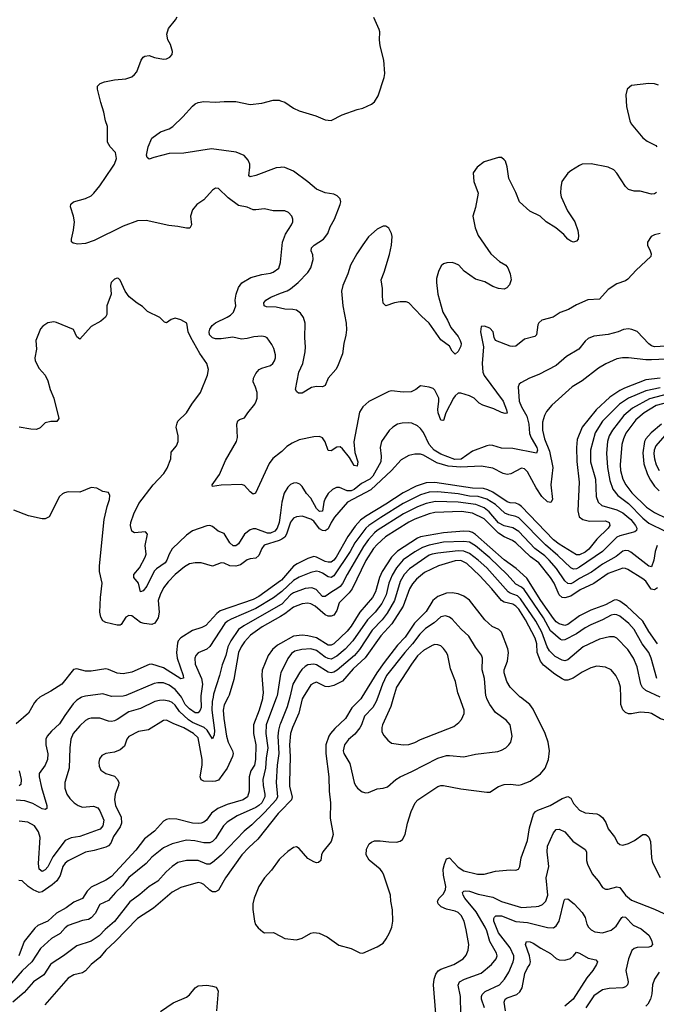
# Model space of a CAD drawing. Header units: inches. Extents: x 1839270 to 1929235, y 762242 to 910350.
# Tile 57 of 256: x 1868194 to 1872603, y 797875 to 804690. Entities that reach past the tile are written whole.
import ezdxf

# ---------------------------------------------------------------- set-up
doc = ezdxf.new("R2010")
doc.units = ezdxf.units.IN
doc.header["$MEASUREMENT"] = 0
for name, color, linetype in [('B8769', 7, 'Continuous'), ('B8779', 7, 'Continuous'), ('B8860', 7, 'Continuous'), ('B8870', 7, 'Continuous')]:
    doc.layers.add(name, color=color, linetype=linetype)

msp = doc.modelspace()

# ---------------------------------------------------------------- linework, layer by layer
at = {"layer": 'B8769', "color": 5}
for points, elevation in [([(1869972.5, 800000), (1869901.7, 799810), (1869899.1, 799750), (1869913.2, 799650), (1869900.7, 799579.3), (1869895.3, 799510), (1869877.4, 799430), (1869880.3, 799390), (1869892.4, 799330), (1869891, 799310), (1869870.5, 799270), (1869850.6, 799250), (1869830, 799238), (1869699.6, 799180.4), (1869630, 799136.3), (1869606, 799110), (1869550, 799023.1), (1869530, 799002.9), (1869510, 798992.7), (1869470, 798992.5), (1869406.6, 799006.7), (1869350, 799011.7), (1869250, 798984.7), (1869190, 798959), (1869110, 798894.4), (1869069.2, 798850), (1868950, 798753.8), (1868905.7, 798694.3), (1868858.6, 798650), (1868810, 798593.5), (1868750, 798566), (1868717.1, 798502.9), (1868690, 798472.9), (1868670, 798463.2), (1868630, 798454.5), (1868530, 798420.5), (1868510, 798405.5), (1868474.8, 798365.2), (1868415.2, 798330), (1868338.4, 798261.6), (1868279.1, 798170), (1868210, 798105.9), (1868138.3, 798021.7)], 840), ([(1868622.8, 800000), (1868620.6, 799999.4), (1868590, 799979.3), (1868565.2, 799954.8), (1868505.6, 799874.4), (1868470, 799816.9), (1868413.4, 799766.6), (1868384.2, 799730), (1868374.9, 799710), (1868374, 799670), (1868388.3, 799608.3), (1868386.5, 799570), (1868370.2, 799530), (1868330, 799472), (1868329.3, 799450.7), (1868344, 799376), (1868381.2, 799250), (1868383, 799230), (1868370, 799223.1), (1868350, 799227.6), (1868285.9, 799265.9), (1868230, 799282.3), (1868170, 799287.5)], 740), ([(1868334.5, 800000), (1868310, 799980.5), (1868296.4, 799963.6), (1868256, 799890), (1868170, 799816.1)], 720), ([(1869876.1, 800000), (1869875, 799990), (1869852.3, 799910), (1869812.2, 799810), (1869812.9, 799750), (1869828.8, 799670), (1869827.5, 799570), (1869819.1, 799530), (1869795.3, 799490), (1869782.1, 799450), (1869783.9, 799350), (1869772.7, 799310), (1869742.6, 799290), (1869630, 799258), (1869565.8, 799230), (1869522.9, 799197.1), (1869487.7, 799150), (1869470, 799136.5), (1869450.7, 799129.3), (1869430, 799125.9), (1869390, 799129.2), (1869283.2, 799156.8), (1869230, 799157.7), (1869210, 799154.5), (1869190, 799143.5), (1869126.8, 799073.2), (1869059.2, 799020.8), (1868997.8, 798942.2), (1868830, 798759.9), (1868790, 798733.4), (1868690, 798685.2), (1868661.9, 798658.1), (1868630, 798606.4), (1868570, 798581.7), (1868516.1, 798543.9), (1868450, 798506.4), (1868388.7, 798451.3), (1868320.5, 798419.5), (1868298.4, 798401.6), (1868225.5, 798310), (1868186.9, 798210)], 820), ([(1869637.1, 800000), (1869611, 799949), (1869603.6, 799910), (1869607.1, 799852.9), (1869626.1, 799730), (1869638.5, 799690), (1869667, 799630), (1869671.5, 799610), (1869668.7, 799591.3), (1869631.8, 799510), (1869570, 799426.3), (1869550, 799418.5), (1869530, 799417.3), (1869470, 799420.3), (1869449.9, 799429.9), (1869444.7, 799450), (1869458.5, 799530), (1869458.5, 799570), (1869430, 799718.7), (1869397.3, 799750), (1869330.2, 799789.8), (1869257.7, 799817.7), (1869210, 799842.2), (1869190, 799840.3), (1869086, 799774), (1869016.1, 799763.9), (1868950, 799729.7), (1868934.9, 799710), (1868918.8, 799661.2), (1868890, 799635.4), (1868850, 799621), (1868790, 799611), (1868762.9, 799597.1), (1868745.9, 799574.1), (1868741.7, 799550), (1868744.2, 799524.2), (1868755.6, 799495.6), (1868790, 799472), (1868850, 799453.1), (1868871.7, 799431.7), (1868879.6, 799410), (1868878.6, 799390), (1868856.3, 799330), (1868851.4, 799290), (1868858, 799250), (1868895.9, 799170), (1868899.6, 799130), (1868890, 799104.1), (1868842.8, 799037.2), (1868824.5, 798990), (1868810, 798972.9), (1868790, 798963.7), (1868710, 798939.2), (1868650, 798929.1), (1868530, 798869.1), (1868510, 798852.9), (1868493.8, 798830), (1868473.6, 798766.4), (1868451.4, 798730), (1868418.9, 798701.1), (1868350, 798653.5), (1868330, 798648.8), (1868287.1, 798667.1), (1868252.8, 798690), (1868210, 798728.7), (1868188.3, 798731.7)], 780), ([(1869532.8, 800000), (1869526.9, 799970), (1869524, 799910), (1869542.7, 799770), (1869539.7, 799740.4), (1869530, 799712.3), (1869492.1, 799772.1), (1869472.1, 799792.1), (1869390, 799824.5), (1869363.1, 799843.1), (1869300.9, 799900.9), (1869270, 799944.9), (1869250, 799964.6), (1869230, 799973.6), (1869190, 799979.6), (1869161.9, 799978.1), (1869130.1, 799969.9), (1869030, 799922.9), (1868950, 799899.2), (1868870, 799846), (1868850, 799837.6), (1868830, 799833.3), (1868810, 799835.6), (1868750, 799855.7), (1868690, 799856.5), (1868670, 799851.4), (1868650, 799839.3), (1868610, 799802.8), (1868564.1, 799750), (1868548.9, 799710), (1868540.5, 799650), (1868536.6, 799510), (1868506.7, 799410), (1868507.5, 799370), (1868521.6, 799330), (1868540.4, 799300.4), (1868570.2, 799270), (1868598.9, 799250), (1868630, 799239.5), (1868705.9, 799245.9), (1868736, 799236), (1868750, 799214.9), (1868776.3, 799150), (1868770, 799109.7), (1868751.6, 799088.4), (1868737.7, 799082.3), (1868610, 799036.6), (1868550, 799027.2), (1868510, 799008.2), (1868423.7, 798896.3), (1868390, 798827.2), (1868370, 798805.6), (1868350, 798794), (1868330, 798809.4), (1868324, 798850), (1868335.5, 799030), (1868325, 799070), (1868296.1, 799110), (1868250, 799135.8), (1868190, 799141.8)], 760), ([(1869448.2, 800000), (1869449.6, 799930.4), (1869443.5, 799910), (1869430, 799892.9), (1869410, 799892.1), (1869370, 799919.6), (1869340.8, 799950), (1869313.4, 800000)], 740), ([(1870000, 799818.7), (1869996.4, 799810), (1869987.1, 799772.9), (1869981.8, 799730), (1869987.8, 799612.2), (1869977, 799530), (1869970.1, 799410), (1869980.1, 799310), (1869969.1, 799290), (1869890, 799203.4), (1869801.8, 799118.2), (1869747.4, 799072.6), (1869590, 798906.3), (1869530, 798856), (1869510, 798845.2), (1869490, 798845.4), (1869430, 798870.5), (1869350, 798870.6), (1869290, 798855.7), (1869250, 798828.9), (1869207.9, 798792.1), (1869150, 798726.3), (1869090.2, 798690), (1869025.5, 798634.5), (1868956, 798584.1), (1868850, 798448.4), (1868786.2, 798393.8), (1868743.8, 798350), (1868690, 798312.3), (1868590, 798280.9), (1868496.5, 798210), (1868419.2, 798160.8), (1868407.7, 798150), (1868361.4, 798078.6), (1868289.2, 798030), (1868224.3, 797955.7), (1868146.7, 797890)], 860), ([(1868189.6, 799490), (1868204.4, 799430), (1868202.9, 799397.1), (1868190, 799387.4)], 720), ([(1870000, 799212.3), (1869984, 799196), (1869842.7, 799017.3), (1869779.8, 798960.2), (1869732.7, 798910), (1869619.7, 798750), (1869570, 798665.3), (1869550, 798652.8), (1869530, 798653.6), (1869510, 798664.8), (1869470, 798703.7), (1869450, 798714.3), (1869430, 798717.3), (1869310, 798683.7), (1869250, 798652.3), (1869119.8, 798540.2), (1869010, 798469.8), (1868855.9, 798310), (1868789.4, 798250), (1868750, 798198), (1868688.7, 798151.3), (1868650, 798106), (1868630, 798092), (1868570, 798078.8), (1868530, 798056.4), (1868368.5, 797871.5)], 880), ([(1870000, 798887), (1869990, 798878), (1869937, 798803), (1869890, 798751), (1869851.1, 798690), (1869818, 798610), (1869809.4, 798570), (1869808.8, 798531.2), (1869819.7, 798450), (1869827.6, 798427.6), (1869844.4, 798404.4), (1869876.8, 798376.8), (1869890, 798370.2), (1869952.3, 798372.3), (1870000, 798346.4)], 920), ([(1869170, 797824.4), (1869255.7, 797884.3), (1869350, 797924.6), (1869370, 797941.4), (1869410, 797988.1), (1869430, 798001.8), (1869490, 798006.4), (1869530, 798001.6), (1869554, 797994), (1869569.4, 797969.4), (1869557.3, 797830)], 880)]:
    msp.add_lwpolyline(points, dxfattribs=dict(at, elevation=elevation))
at = {"layer": 'B8779', "color": 5}
for points, elevation in [([(1870000, 798346.4), (1870030, 798330.2), (1870110, 798321.1), (1870150, 798333.4), (1870210, 798366.7), (1870230, 798371.4), (1870267.9, 798367.9), (1870322.8, 798342.8), (1870403.4, 798283.4), (1870490, 798260.5), (1870550, 798230.7), (1870570, 798228), (1870670, 798272.7), (1870710, 798299.3), (1870732.5, 798327.5), (1870755.8, 798370), (1870771.2, 798410), (1870778, 798450), (1870776.3, 798530), (1870763.7, 798590), (1870761.6, 798630), (1870715.4, 798770), (1870706.9, 798790), (1870690.6, 798810.6), (1870613.3, 798873.3), (1870592.8, 798910), (1870596.4, 798950), (1870615.3, 798984.7), (1870630, 798997.4), (1870650, 799006), (1870690, 799007.4), (1870750, 798998.7), (1870802.5, 798997.5), (1870830, 799004), (1870845.1, 799014.9), (1870863.6, 799050), (1870879.1, 799130), (1870904.4, 799210), (1870933.5, 799270), (1870952, 799290), (1871090, 799382.8), (1871110, 799390.2), (1871130, 799390.2), (1871250, 799366.7), (1871430, 799342.6), (1871450, 799344.2), (1871510, 799381.8), (1871550, 799395.6), (1871590, 799398.4), (1871650, 799391.7), (1871670, 799395.5), (1871730, 799418.9), (1871799.8, 799470), (1871832.9, 799510), (1871857, 799570), (1871863.8, 799630), (1871852.7, 799690), (1871832.5, 799750), (1871750, 799917.6), (1871726.6, 799950), (1871661.5, 800000)], 920), ([(1870562.5, 800000), (1870556.4, 799990), (1870493.5, 799926.5), (1870450, 799852.4), (1870375.3, 799784.7), (1870345.5, 799750), (1870334.4, 799730), (1870315, 799670), (1870313.2, 799610), (1870334.4, 799450), (1870336.5, 799350), (1870346.2, 799270), (1870344.4, 799164.4), (1870365.7, 799050), (1870350, 799002.7), (1870293.4, 798930), (1870284.9, 798910), (1870278.8, 798870), (1870263.5, 798856.5), (1870250, 798855.1), (1870230, 798860.7), (1870190, 798885.4), (1870130, 798954.3), (1870110, 798964.4), (1870090, 798961), (1870050, 798932), (1870000, 798887)], 920), ([(1870157.6, 800000), (1870150.9, 799989.1), (1870127.9, 799890), (1870082.5, 799790), (1870069.3, 799750), (1870062.6, 799670), (1870066.2, 799590), (1870061.5, 799410), (1870063.3, 799383.3), (1870081.7, 799310), (1870075.8, 799290), (1870000, 799212.3)], 880), ([(1870063.9, 800000), (1870047, 799933), (1870000, 799818.7)], 860), ([(1870674, 800000), (1870663.3, 799970), (1870638.5, 799930), (1870582.4, 799870), (1870562.1, 799810), (1870550, 799788.7), (1870514.9, 799745.1), (1870470, 799708.6), (1870442.7, 799670), (1870433, 799630), (1870437.6, 799610), (1870481.4, 799541.4), (1870511.2, 799411.2), (1870520.3, 799390), (1870533.7, 799370), (1870565.5, 799345.5), (1870590, 799338), (1870610, 799341.1), (1870670, 799366.7), (1870710, 799370.4), (1870740.8, 799379.2), (1870799.7, 799430), (1870829.6, 799450), (1870910, 799486.2), (1871090, 799579.7), (1871150, 799596.2), (1871170, 799597.6), (1871270, 799588), (1871350, 799606), (1871505.8, 799625.8), (1871530, 799633.1), (1871559.6, 799650), (1871581.3, 799670), (1871594.3, 799690), (1871605.6, 799730), (1871589.6, 799810), (1871562, 799842), (1871490, 799895.4), (1871449, 799950), (1871428.9, 799990), (1871426, 800000)], 940), ([(1870783.2, 800000), (1870764.5, 799935.5), (1870706.5, 799810), (1870701.2, 799790), (1870702, 799762), (1870715, 799735), (1870743.4, 799703.4), (1870770, 799683.1), (1870850.2, 799670.2), (1870890, 799673.2), (1870930, 799686.2), (1870970, 799707.2), (1871201.1, 799798.9), (1871234.6, 799825.4), (1871253.2, 799846.8), (1871271.6, 799888.4), (1871272.3, 799910), (1871239.7, 800000)], 960), ([(1872933.2, 800000), (1872911.1, 799970), (1872904.1, 799950), (1872902.4, 799850), (1872891.7, 799828.3), (1872870, 799814.2), (1872830, 799802.9), (1872790, 799802.4), (1872631.9, 799851.9), (1872570, 799886.8), (1872550, 799892.2), (1872490, 799897.4), (1872430, 799885.1), (1872410, 799886.3), (1872390, 799894.7), (1872370, 799913.6), (1872357.7, 799950), (1872356.7, 800000)], 880), ([(1871077, 797810), (1871060.3, 798010), (1871064.4, 798050), (1871075.5, 798084.5), (1871092.5, 798107.5), (1871110, 798118.8), (1871201.6, 798150), (1871264.2, 798190), (1871285.5, 798214.5), (1871299.8, 798250), (1871303.8, 798290), (1871286.5, 798390), (1871271.6, 798450), (1871250.7, 798490), (1871230, 798509.8), (1871210, 798519.4), (1871150, 798534), (1871112.4, 798550), (1871092.9, 798570), (1871087, 798590), (1871099.7, 798610), (1871130, 798640.7), (1871142.4, 798670), (1871144.5, 798690), (1871129.4, 798770), (1871127.7, 798810), (1871135, 798845), (1871150, 798881.3), (1871170, 798888.8), (1871230, 798825.2), (1871270, 798797.8), (1871364.1, 798775.9), (1871410, 798776.9), (1871490, 798796.9), (1871590, 798806), (1871630, 798803.1), (1871649, 798810), (1871658.7, 798830), (1871666.2, 798890), (1871710.6, 799009.4), (1871723.8, 799096.2), (1871752, 799190), (1871767.2, 799210), (1871781.7, 799218.3), (1871868.7, 799251.3), (1871950, 799300.2), (1871990, 799314.4), (1872010, 799302.6), (1872030, 799266), (1872070, 799219.6), (1872110, 799200.9), (1872190, 799192.8), (1872210, 799184), (1872230, 799167.6), (1872253, 799133), (1872270.2, 799090), (1872313.6, 799033.6), (1872334.4, 798994.4), (1872350, 798981.7), (1872370, 798976.9), (1872410, 798987.8), (1872451.4, 799008.6), (1872510, 799050.4), (1872530, 799050.4), (1872541.5, 799041.5), (1872550, 799033), (1872562, 799002), (1872568.4, 798890), (1872576.1, 798856.1), (1872630, 798752.2)], 880), ([(1871249.8, 797810), (1871246.6, 797930), (1871231.4, 798008.6), (1871240.7, 798030), (1871274, 798050), (1871389.5, 798090.5), (1871461.5, 798150), (1871494, 798190), (1871499.8, 798210), (1871495.3, 798230), (1871449.9, 798309.9), (1871430, 798383.5), (1871418.2, 798410), (1871354.2, 798514.2), (1871277.5, 798610), (1871264.5, 798630), (1871261.3, 798650), (1871270, 798658.7), (1871279.7, 798660.3), (1871310, 798657.9), (1871370, 798636.6), (1871470, 798615.8), (1871530, 798587.5), (1871670, 798545.3), (1871770, 798552), (1871790, 798555), (1871814.2, 798565.8), (1871837.1, 798590), (1871851.9, 798630), (1871840.3, 798750), (1871857.8, 798830), (1871845.8, 798930), (1871848.2, 798970), (1871890, 799062.4), (1871910, 799084.2), (1871930, 799086.3), (1871970, 799068.9), (1872024.7, 799004.7), (1872110, 798946), (1872119.6, 798930), (1872119.3, 798870), (1872125.1, 798845.1), (1872158.8, 798778.8), (1872200.3, 798730), (1872230, 798683.7), (1872251.6, 798671.6), (1872270, 798672.4), (1872329, 798689), (1872350, 798684.6), (1872389.3, 798630), (1872430, 798595.7), (1872590, 798534.3), (1872685.7, 798490)], 860), ([(1871412.1, 797850), (1871392.4, 797910), (1871391.6, 797930), (1871396.5, 797943.5), (1871416.9, 797963.1), (1871515.7, 798010), (1871551.2, 798050), (1871581.9, 798098.1), (1871611.2, 798170), (1871616.6, 798190), (1871615.4, 798210), (1871590, 798266.8), (1871509.8, 798370.2), (1871476.9, 798450), (1871476.8, 798470), (1871481.4, 798478.6), (1871492.2, 798487.8), (1871530, 798486.9), (1871630, 798448.8), (1871710, 798441.7), (1871850, 798407.5), (1871890, 798404.7), (1871910, 798417.8), (1871930, 798450.3), (1871965.4, 798594.6), (1871970, 798603.1), (1871990, 798604.4), (1872034.9, 798570), (1872090.1, 798510.1), (1872110, 798475.5), (1872121.8, 798430), (1872132.6, 798410), (1872150.8, 798390.8), (1872176.7, 798376.7), (1872230, 798370.9), (1872290, 798387.1), (1872324.8, 798415.2), (1872364, 798476), (1872370, 798481.1), (1872390, 798479), (1872443.1, 798423.1), (1872497.6, 798397.6), (1872550, 798352.9), (1872570, 798319.1), (1872575.6, 798290), (1872564.4, 798275.6), (1872550.8, 798270), (1872470, 798268.3), (1872450, 798262.3), (1872433.1, 798246.9), (1872409.1, 798190), (1872391.3, 798110), (1872407.7, 798030), (1872404.2, 798010), (1872390, 797996.9), (1872370.1, 797989.9), (1872276.5, 797983.5), (1872230, 797974.1), (1872170, 797933.6), (1872114, 797850)], 840), ([(1871559.3, 797830), (1871548.6, 797890), (1871555.1, 797910), (1871570, 797919.1), (1871637.8, 797942.2), (1871658.3, 797961.7), (1871672.7, 797990), (1871692, 798088), (1871710, 798128.2), (1871726, 798150), (1871730.9, 798170), (1871725.2, 798210), (1871696.8, 798290), (1871703.7, 798310), (1871730, 798308), (1871750, 798298), (1871802.7, 798262.7), (1871870, 798226.5), (1871910, 798193.2), (1871930, 798182.2), (1871970, 798180.8), (1872007.7, 798192.3), (1872029.6, 798210), (1872050, 798235.5), (1872070, 798228.9), (1872130, 798195), (1872184, 798184), (1872196.5, 798170), (1872188.9, 798150), (1872163.6, 798110), (1872120.7, 798059.3), (1872027.2, 797910), (1871970, 797862.4)], 820), ([(1872622.7, 798097.3), (1872590.1, 798049.9), (1872576.8, 798010), (1872572.6, 797947.4), (1872561.4, 797910), (1872544.2, 797875.8), (1872530, 797862.3)], 860)]:
    msp.add_lwpolyline(points, dxfattribs=dict(at, elevation=elevation))
at = {"layer": 'B8860', "color": 5}
for points, elevation in [([(1870000, 803367), (1869950, 803367.6), (1869890, 803382), (1869830, 803373.3), (1869810, 803374.7), (1869770, 803393.1), (1869710, 803405), (1869636.6, 803456.6), (1869570, 803522.7), (1869550, 803525.2), (1869530, 803509.3), (1869470, 803443.7), (1869420.7, 803410), (1869390, 803374), (1869377.6, 803330), (1869384.9, 803270), (1869372.5, 803247.5), (1869350, 803247), (1869290, 803259.6), (1869226.2, 803266.2), (1869070, 803300.5), (1869010, 803298.3), (1868910, 803260.9), (1868710, 803161.7), (1868650, 803140.5), (1868595.5, 803135.5), (1868563.7, 803143.7), (1868553.6, 803153.6), (1868552.7, 803170), (1868567.1, 803232.9), (1868572.8, 803290), (1868565.7, 803330), (1868545.1, 803394.9), (1868547.3, 803412.7), (1868566, 803430), (1868650, 803453.2), (1868687.9, 803472.1), (1868708.5, 803490), (1868750, 803539.5), (1868837.2, 803670), (1868849.7, 803690), (1868864, 803730), (1868858, 803770), (1868819.6, 803810), (1868802.9, 803842.9), (1868803.1, 803950), (1868788.4, 803990), (1868777.2, 804050), (1868756.3, 804116.3), (1868733, 804210), (1868732, 804230), (1868751.1, 804248.9), (1868780.6, 804259.4), (1868850, 804274.6), (1868930, 804280.3), (1868970, 804294.9), (1868989.7, 804310.3), (1869005.1, 804330), (1869035.1, 804410), (1869048.1, 804431.9), (1869061.2, 804438.8), (1869090, 804442), (1869128.4, 804428.4), (1869190, 804418), (1869210, 804419.1), (1869233.2, 804430), (1869249.2, 804450), (1869252.3, 804470), (1869238, 804518), (1869219.3, 804550), (1869212.3, 804590), (1869223.7, 804630), (1869272.7, 804690), (1869283.7, 804710)], 640), ([(1870000, 803667.8), (1869970, 803664.4), (1869830, 803610.8), (1869790, 803603), (1869781.6, 803610), (1869787.8, 803670), (1869786.8, 803690), (1869777.3, 803717.3), (1869749.2, 803749.2), (1869692.9, 803772.9), (1869522.6, 803797.4), (1869330, 803765.4), (1869230, 803763.9), (1869122.9, 803737.1), (1869090, 803724), (1869076.5, 803736.5), (1869072.3, 803752.3), (1869084, 803810), (1869110, 803870.7), (1869170, 803913), (1869230, 803935.5), (1869254, 803950), (1869323.1, 804016.9), (1869390, 804090.6), (1869410, 804107.7), (1869430, 804117.1), (1869470, 804123.8), (1869550, 804120.3), (1869610, 804124.9), (1869690, 804123.6), (1869790, 804103.1), (1869870, 804111.6), (1869950, 804132.2), (1869990, 804133.1), (1870000, 804129.6)], 620), ([(1870000, 801694.7), (1869946.6, 801653.4), (1869920.7, 801619.2), (1869827.7, 801412.3), (1869810, 801406.6), (1869790, 801422), (1869750, 801465.6), (1869730, 801473.3), (1869590, 801468.4), (1869530, 801458), (1869526.6, 801470), (1869577.4, 801542.6), (1869620.2, 801639.8), (1869694.8, 801770), (1869701.3, 801798.7), (1869698.4, 801890), (1869705.4, 801914.6), (1869716, 801924), (1869750, 801934), (1869773, 801970), (1869821.7, 802030), (1869832.1, 802050), (1869838.7, 802070), (1869838, 802110), (1869827.2, 802147.2), (1869810, 802184), (1869812.1, 802210), (1869830, 802242.4), (1869851.7, 802268.3), (1869870, 802278.9), (1869930, 802296.4), (1869947, 802310), (1869959.7, 802330), (1869966, 802350), (1869966, 802370), (1869954.5, 802414.5), (1869941.2, 802441.2), (1869907, 802487), (1869895.1, 802495.1), (1869870, 802499.7), (1869815.5, 802495.5), (1869770, 802482.9), (1869730, 802478.2), (1869670, 802492.8), (1869590, 802481.5), (1869550, 802481.8), (1869529.2, 802489.2), (1869508.5, 802510), (1869505.6, 802530), (1869510.9, 802549.1), (1869527.3, 802572.7), (1869550, 802591.9), (1869630, 802630.1), (1869654.3, 802645.7), (1869674, 802666), (1869689.8, 802710), (1869687.1, 802750), (1869693, 802790), (1869710, 802837.6), (1869731.9, 802868.1), (1869795, 802905), (1869870, 802927.2), (1869930, 802935.5), (1869950, 802942.8), (1869987.8, 802970), (1869999.7, 803010), (1870000, 803012.9)], 640), ([(1870000, 801277.8), (1869990.5, 801210), (1869976, 801170), (1869960.4, 801150), (1869930, 801136.1), (1869910, 801135.1), (1869830, 801165), (1869810, 801165.8), (1869790, 801159.8), (1869751.3, 801130), (1869710, 801063.1), (1869690, 801047.7), (1869672.3, 801047.7), (1869650, 801068.5), (1869610, 801134.3), (1869569.4, 801150), (1869530, 801181.6), (1869510, 801189.6), (1869490, 801186.6), (1869390, 801152.4), (1869350, 801123.1), (1869250, 801027), (1869228.4, 800991.6), (1869213.6, 800950), (1869201.4, 800930), (1869141.2, 800890), (1869126, 800873.9), (1869074, 800770), (1869050, 800736.9), (1869030, 800729), (1869015.9, 800790), (1868984.2, 800830), (1868984.2, 800850), (1869024.2, 800895.8), (1869062.7, 800970), (1869069.3, 800990), (1869062.8, 801050), (1869078.4, 801130), (1869064.5, 801144.5), (1868990, 801138.4), (1868970, 801149.2), (1868961.3, 801190), (1868963.5, 801210), (1868983.5, 801270), (1869018.6, 801341.4), (1869117.7, 801470), (1869193.1, 801550), (1869214.6, 801585.4), (1869240.3, 801650), (1869243.7, 801696.3), (1869278.9, 801741.1), (1869291.5, 801770), (1869291.5, 801810), (1869277.7, 801870), (1869283.6, 801896.4), (1869289.8, 801910.2), (1869350, 801968.2), (1869386, 802030), (1869446.9, 802110), (1869493.7, 802230), (1869501, 802270), (1869490.6, 802310.6), (1869440.5, 802380.5), (1869378.4, 802490), (1869361.1, 802530), (1869351.8, 802590), (1869310, 802613.3), (1869270, 802623.6), (1869243.9, 802616.1), (1869210, 802592.7), (1869196, 802596), (1869164, 802630), (1869079, 802670), (1869044.1, 802704.1), (1869007.2, 802727.2), (1868951.8, 802771.8), (1868924, 802810), (1868890, 802888), (1868878, 802898), (1868870, 802902), (1868850, 802895.3), (1868826.8, 802870), (1868822.8, 802850), (1868826.8, 802790), (1868798, 802710), (1868797.3, 802650), (1868788.1, 802631.9), (1868756.7, 802603.3), (1868690, 802566), (1868610, 802479.3), (1868590, 802494), (1868565.6, 802545.6), (1868450, 802595.1), (1868430, 802598.4), (1868390, 802591.3), (1868353.4, 802570), (1868337.1, 802550), (1868304.9, 802470), (1868310.6, 802410), (1868299.1, 802350), (1868302, 802330), (1868330, 802276), (1868370.3, 802230.3), (1868388.2, 802190), (1868406, 802130), (1868430.4, 802070), (1868464, 801930), (1868450.4, 801909.6), (1868410, 801909.4), (1868370, 801899.3), (1868335.3, 801864.7), (1868310, 801854.7), (1868270, 801856.3), (1868190, 801869.7)], 660), ([(1870000, 802694.1), (1869970, 802700.9), (1869903.8, 802703.8), (1869886.6, 802710), (1869885.1, 802730), (1869899.3, 802750), (1869933.2, 802770), (1870000, 802796.3)], 620), ([(1870000, 801089.3), (1869990, 801085), (1869887.4, 801052.6), (1869870.2, 801030), (1869850, 800982), (1869830, 800963.8), (1869790, 800958.6), (1869770, 800951.3), (1869722.1, 800917.9), (1869690, 800907.7), (1869650.4, 800910.4), (1869610, 800928.1), (1869590, 800931.7), (1869530, 800908.7), (1869450, 800929.8), (1869410, 800931.9), (1869370, 800922.8), (1869335.8, 800904.2), (1869270, 800849.9), (1869221.3, 800798.7), (1869190, 800756.8), (1869166.8, 800710), (1869153.4, 800670), (1869159.9, 800590), (1869153.1, 800550), (1869130, 800512.9), (1869110, 800505), (1869055.3, 800510), (1869030, 800517.6), (1868970, 800563.5), (1868950, 800565.1), (1868930, 800554.3), (1868895.8, 800504.2), (1868890, 800499.7), (1868870, 800498.8), (1868790, 800517.6), (1868769.9, 800529.9), (1868754.8, 800554.8), (1868749.8, 800590), (1868753.6, 800690), (1868765.4, 800790), (1868746.9, 800870), (1868746, 800910), (1868779.2, 801230), (1868799.1, 801320.9), (1868816.3, 801370), (1868817.6, 801397.6), (1868810, 801417.2), (1868770, 801425.2), (1868727.3, 801447.3), (1868690, 801451.2), (1868610, 801419), (1868530, 801422.7), (1868504.1, 801415.9), (1868490, 801409.3), (1868470, 801389), (1868397.3, 801250), (1868370, 801235.6), (1868350, 801235.4), (1868255.6, 801255.6), (1868154.2, 801294.2)], 680), ([(1870000, 800805.7), (1869850, 800697.4), (1869810, 800676.5), (1869582.6, 800597.4), (1869559.6, 800580.4), (1869482.7, 800497.3), (1869456.2, 800483.8), (1869390, 800461.8), (1869310, 800411.8), (1869291.1, 800390), (1869285.7, 800374.3), (1869279.2, 800310), (1869284.8, 800270), (1869326, 800150), (1869327.9, 800132.1), (1869310, 800129), (1869190, 800204.3), (1869110, 800229.8), (1869090, 800227), (1868970, 800174.9), (1868910, 800163.4), (1868870, 800166), (1868810, 800193.5), (1868790, 800198), (1868690, 800180.7), (1868650, 800181.8), (1868590, 800196.8), (1868567.1, 800192.9), (1868485.7, 800090), (1868410, 800041.6), (1868348.7, 800011.3), (1868334.5, 800000)], 720), ([(1870000, 800725.5), (1869951.7, 800688.3), (1869830, 800614.2), (1869659.6, 800540.4), (1869633.3, 800526.7), (1869613.6, 800510), (1869510, 800352), (1869490, 800334.2), (1869430, 800307.8), (1869413.7, 800290), (1869405.8, 800270), (1869409.3, 800230), (1869451.9, 800130), (1869460.6, 800090), (1869448, 800010), (1869448.2, 800000)], 740), ([(1870000, 800639.9), (1869745.5, 800494.5), (1869710, 800468.5), (1869656.1, 800390), (1869635.9, 800350), (1869621.1, 800290), (1869596.1, 800223.9), (1869578.5, 800150), (1869537.3, 800022.7), (1869532.8, 800000)], 760), ([(1870000, 800559.9), (1869872.4, 800487.6), (1869791.5, 800430), (1869750, 800384.9), (1869727.4, 800350), (1869709.3, 800310), (1869676.2, 800123.8), (1869644.9, 800015.1), (1869637.1, 800000)], 780), ([(1870000, 800372.6), (1869979.1, 800360.9), (1869945.1, 800330), (1869914.3, 800290), (1869873, 800187), (1869871.3, 800150), (1869879.6, 800030), (1869876.1, 800000)], 820), ([(1869313.4, 800000), (1869307.9, 800010), (1869270, 800053.9), (1869230, 800084.2), (1869190, 800099.3), (1869150, 800100.8), (1869124.6, 800095.4), (1868930, 800011.9), (1868910, 800007.9), (1868830, 800006.3), (1868770, 800024.7), (1868650, 800008), (1868622.8, 800000)], 740), ([(1870000, 800159.4), (1869976.3, 800010), (1869972.5, 800000)], 840)]:
    msp.add_lwpolyline(points, dxfattribs=dict(at, elevation=elevation))
at = {"layer": 'B8870', "color": 5}
for points, elevation in [([(1870000, 804129.6), (1870030, 804118.9), (1870090, 804078.9), (1870130, 804059.6), (1870243.8, 804023.8), (1870310, 803996.5), (1870350, 803992.7), (1870427.5, 804032.5), (1870530, 804068.5), (1870570, 804077.1), (1870630, 804106.4), (1870650, 804121.6), (1870675.9, 804164.1), (1870718.7, 804290), (1870721.6, 804318.4), (1870716.4, 804410), (1870689.7, 804510), (1870685.1, 804550), (1870687.3, 804607.3), (1870683.3, 804623.3), (1870645.6, 804705.6)], 620), ([(1872617.7, 804237.7), (1872590, 804247.3), (1872550, 804249.6), (1872430, 804235.1), (1872400.7, 804210), (1872390.7, 804170), (1872397.1, 804090), (1872419.3, 803990), (1872428.4, 803970), (1872510, 803873.4), (1872538.8, 803850), (1872599, 803819), (1872607.3, 803810)], 620), ([(1872605.1, 803494.9), (1872590, 803485.1), (1872570, 803482.2), (1872490, 803502.6), (1872450, 803503.5), (1872410, 803514.7), (1872390, 803535.6), (1872330, 803628.2), (1872307.6, 803650), (1872270, 803669.7), (1872152.1, 803692.1), (1872090.3, 803689.7), (1872070, 803682), (1872010, 803645.1), (1871990, 803627.8), (1871949.2, 803570), (1871941.6, 803530), (1871939.7, 803490), (1871945, 803465), (1871988.2, 803368.2), (1872038.6, 803290), (1872060.3, 803230), (1872064.4, 803195.6), (1872060.7, 803170), (1872050, 803157.2), (1872030, 803149.3), (1872010, 803156.2), (1871990, 803171.6), (1871962.3, 803202.3), (1871906.3, 803250), (1871839.7, 803290), (1871798, 803330), (1871726, 803366), (1871655.6, 803430), (1871630, 803493.2), (1871580.7, 803590), (1871569.3, 803670.7), (1871558, 803710), (1871550, 803721.2), (1871530, 803736), (1871510, 803736), (1871410, 803706), (1871361, 803670), (1871334.8, 803630), (1871339.1, 803570), (1871368.2, 803490), (1871350.3, 803390), (1871331.8, 803330), (1871347.2, 803250), (1871370, 803196), (1871456, 803070), (1871516.4, 803016.4), (1871560.7, 802990), (1871573.8, 802973.8), (1871590.5, 802930.5), (1871598, 802890), (1871585.1, 802854.9), (1871566.6, 802833.4), (1871550, 802825.1), (1871510.4, 802829.6), (1871470, 802843.1), (1871415.2, 802875.2), (1871350, 802893.3), (1871271.1, 802950), (1871235.1, 802990), (1871210, 803002.2), (1871190, 803009.7), (1871151.7, 803008.3), (1871130, 803000.5), (1871113.8, 802986.2), (1871093.5, 802946.5), (1871081.2, 802898.8), (1871079.7, 802870), (1871088.6, 802790), (1871125.1, 802665.1), (1871157.7, 802610), (1871180.2, 802560.2), (1871230, 802496.5), (1871243.6, 802470), (1871250.2, 802450), (1871248.5, 802431.5), (1871230, 802393.2), (1871210, 802374), (1871190, 802395.3), (1871169.7, 802429.6), (1871110, 802474.7), (1871030, 802588.7), (1870977.4, 802637.4), (1870890, 802729.8), (1870870, 802737.8), (1870830, 802737.2), (1870789.2, 802730.8), (1870730, 802709.5), (1870710, 802729), (1870705.6, 802774.4), (1870707.4, 802830), (1870696.5, 802890), (1870717.4, 802942.5), (1870755.3, 803064.7), (1870769, 803130), (1870772.7, 803190), (1870769.7, 803210), (1870750, 803247), (1870730, 803260.5), (1870710, 803260.5), (1870670, 803239.8), (1870630, 803205.6), (1870610, 803186.2), (1870570, 803130.9), (1870529.2, 803070), (1870485.6, 802990), (1870465.6, 802930), (1870431.1, 802850), (1870422, 802810), (1870431.1, 802710), (1870455.8, 802590), (1870457.1, 802542.9), (1870453.1, 802506.9), (1870438.4, 802450), (1870430, 802378), (1870394, 802290), (1870382.8, 802270), (1870330.5, 802210), (1870310, 802159), (1870290.4, 802149.6), (1870250, 802151.8), (1870214.9, 802145.1), (1870150, 802104), (1870125.6, 802105.6), (1870113.6, 802113.6), (1870104, 802130), (1870126.9, 802250), (1870155.1, 802310), (1870171.7, 802391.7), (1870173.4, 802426.6), (1870168, 802487.9), (1870170.7, 802590), (1870159.8, 802630), (1870139.4, 802659.4), (1870110, 802679.2), (1870085, 802685), (1870030, 802687.3), (1870000, 802694.1)], 620), ([(1870000, 802796.3), (1870045.7, 802814.3), (1870070, 802828.2), (1870122.7, 802870), (1870190, 802939.6), (1870210, 802971.7), (1870226.4, 803030), (1870223.2, 803063.2), (1870212.1, 803090), (1870213.7, 803110), (1870234, 803130), (1870297.2, 803170), (1870329, 803210), (1870344.3, 803255.7), (1870373.2, 803310), (1870414.5, 803410), (1870417.7, 803430), (1870412.6, 803450), (1870393.3, 803470), (1870370, 803482.2), (1870310, 803492.9), (1870250, 803517.6), (1870190, 803568.4), (1870090, 803642.6), (1870030, 803666.3), (1870010, 803669), (1870000, 803667.8)], 620), ([(1870000, 803012.9), (1870013.5, 803150), (1870033.8, 803206.2), (1870076.2, 803270), (1870084.5, 803290), (1870086, 803310), (1870079.3, 803330), (1870056.6, 803356.6), (1870030, 803366.6), (1870000, 803367)], 640), ([(1872630, 803209.3), (1872590, 803200.9), (1872566.8, 803190), (1872541, 803150), (1872541, 803130), (1872561, 803090), (1872566, 803070), (1872564.7, 803050), (1872463.4, 802956.6), (1872406.4, 802893.6), (1872390, 802881.6), (1872330, 802861.6), (1872270, 802822.9), (1872210, 802756), (1872128.8, 802751.2), (1872050, 802716.2), (1871994.7, 802685.3), (1871935.8, 802664.2), (1871888.5, 802631.5), (1871809.2, 802610.8), (1871788.1, 802591.9), (1871781.8, 802578.2), (1871773.7, 802510), (1871761.7, 802498.3), (1871690, 802479.8), (1871630, 802431.2), (1871610, 802427.2), (1871590, 802429.8), (1871489.4, 802470), (1871479.5, 802490), (1871474, 802530), (1871450, 802555.1), (1871412, 802568), (1871390, 802566), (1871385.5, 802530), (1871405.8, 802425.8), (1871397.7, 802310), (1871401.7, 802250), (1871410, 802226.5), (1871541.1, 802050), (1871565.2, 801990), (1871570, 801966), (1871554.9, 801965.1), (1871530, 801972), (1871476.8, 801996.8), (1871401.5, 802021.5), (1871376.4, 802036.4), (1871341.1, 802070), (1871310, 802086.8), (1871250, 802104.7), (1871230, 802105.1), (1871210, 802087.6), (1871199, 802070), (1871145.7, 801970), (1871130, 801915.3), (1871123.6, 801916.4), (1871110, 801919.3), (1871091.3, 801970), (1871088.6, 801991.4), (1871097.4, 802050), (1871096.3, 802070), (1871070, 802125.2), (1871056.9, 802136.9), (1871030, 802146.6), (1870970, 802155.3), (1870938, 802130), (1870906, 802114), (1870850, 802111.5), (1870770, 802121.5), (1870750, 802116), (1870612.2, 802047.8), (1870569.4, 802010.6), (1870546.6, 801973.4), (1870508.6, 801768.6), (1870515.3, 801695.3), (1870535.6, 801630), (1870530, 801599.3), (1870510, 801603.7), (1870479.1, 801659.1), (1870430, 801720.5), (1870413.2, 801733.2), (1870390, 801731), (1870350, 801706.6), (1870330, 801709.4), (1870310, 801767.3), (1870290, 801796.9), (1870270, 801804.4), (1870230, 801803.5), (1870130, 801782), (1870080, 801760), (1870044.4, 801735.6), (1870010, 801702.4), (1870000, 801694.7)], 640), ([(1872710, 802433.4), (1872590, 802426), (1872570, 802432.5), (1872550, 802447.6), (1872470, 802532.1), (1872433.7, 802546.3), (1872410, 802549.8), (1872375.2, 802544.8), (1872338.8, 802530), (1872270, 802512.2), (1872170, 802499.7), (1872130, 802483.1), (1872110, 802465.4), (1872065.3, 802410), (1871980.8, 802359.2), (1871910, 802297.7), (1871790, 802234.2), (1871724.9, 802210), (1871663.7, 802176.3), (1871653.3, 802166.7), (1871647, 802150), (1871652.7, 802050), (1871669.5, 802010), (1871705.5, 801945.5), (1871719.1, 801890), (1871725.3, 801825.3), (1871736.2, 801796.2), (1871774.8, 801730), (1871780.2, 801710), (1871774, 801690), (1871610, 801721.7), (1871530, 801725.6), (1871470, 801743.1), (1871450, 801744.1), (1871430, 801741.2), (1871330, 801704.6), (1871250.7, 801649.3), (1871206.6, 801646.6), (1871110, 801683.3), (1871064.2, 801710), (1871029, 801750), (1870990, 801833.3), (1870970, 801861), (1870950, 801879.2), (1870910, 801896.4), (1870890, 801899.2), (1870842.8, 801897.2), (1870810.2, 801889.8), (1870778, 801870), (1870753.3, 801846.7), (1870699.6, 801770), (1870690.2, 801730), (1870697.7, 801670), (1870694.1, 801630), (1870639.9, 801530), (1870618.2, 801510), (1870560.6, 801479.4), (1870510, 801437.6), (1870490, 801428.6), (1870462, 801430), (1870408.1, 801451.9), (1870388.3, 801451.7), (1870360.9, 801439.1), (1870330, 801411.1), (1870310, 801377.2), (1870300.4, 801350), (1870290, 801288.7), (1870270, 801285.4), (1870250, 801306.6), (1870210, 801378.8), (1870180.4, 801410), (1870150, 801458.4), (1870134.5, 801474.5), (1870110, 801484.2), (1870090, 801483), (1870070, 801473), (1870050, 801454.3), (1870026.2, 801413.8), (1870010.1, 801349.9), (1870000, 801277.8)], 660), ([(1872670, 802341), (1872570, 802335.5), (1872530, 802335.9), (1872409.5, 802350.5), (1872369.4, 802350.6), (1872330, 802341.8), (1872252.5, 802307.5), (1872201.6, 802278.4), (1872090.3, 802190), (1872020.3, 802150), (1871878.1, 802021.9), (1871842.8, 801977.2), (1871828.5, 801951.5), (1871814.9, 801905.1), (1871815.3, 801850), (1871829.2, 801790), (1871863.4, 801703.4), (1871885.2, 801590), (1871872.7, 801470), (1871883.2, 801370), (1871872.7, 801347.3), (1871850, 801354), (1871809.9, 801390), (1871769.9, 801450), (1871710, 801560.9), (1871690, 801580.3), (1871670, 801585.5), (1871594.2, 801545.8), (1871570, 801543.2), (1871542.3, 801550), (1871470, 801585.2), (1871390, 801600.4), (1871250, 801592.2), (1871160.8, 801600.8), (1871083.9, 801623.9), (1870990, 801676.4), (1870970, 801683.2), (1870930, 801683.7), (1870890, 801673.8), (1870835.6, 801644.4), (1870770, 801569.2), (1870624.8, 801435.1), (1870464.5, 801350), (1870373.4, 801246.6), (1870350, 801210.7), (1870330, 801166.6), (1870310, 801152.3), (1870290, 801154.1), (1870270, 801167), (1870230, 801219.9), (1870210, 801234), (1870150, 801253.4), (1870110.1, 801249.9), (1870090, 801238.9), (1870070, 801211.8), (1870041.4, 801130), (1870030, 801109.3), (1870010, 801093.6), (1870000, 801089.3)], 680), ([(1872628.6, 802208.6), (1872530, 802197.3), (1872381.4, 802138.6), (1872350, 802123.9), (1872281.9, 802078.1), (1872185.1, 801990), (1872088.8, 801870), (1872055.4, 801784.6), (1872050.1, 801730), (1872052.4, 801632.4), (1872069, 801490), (1872060.1, 801290), (1872069.5, 801250), (1872094, 801230), (1872140.1, 801220.1), (1872250, 801220.8), (1872275.6, 801210), (1872281.5, 801190), (1872268.8, 801170), (1872190, 801094.5), (1872135.7, 801024.3), (1872110, 801003.5), (1872070, 800986.3), (1872050, 800986.4), (1871930, 801059.2), (1871891.2, 801090), (1871670, 801320.9), (1871650, 801335.6), (1871630, 801343.4), (1871590, 801346.5), (1871570, 801353.1), (1871470, 801420.1), (1871436.1, 801436.1), (1871405.1, 801445.1), (1871330, 801448.7), (1871070, 801487.6), (1871010, 801483.9), (1870939.3, 801460.7), (1870850, 801416.2), (1870730, 801337), (1870587.9, 801252.1), (1870553.9, 801226.1), (1870516.2, 801183.8), (1870466.2, 801113.8), (1870385.3, 800970), (1870370, 800949.4), (1870350, 800936.2), (1870330, 800934.9), (1870310, 800941.1), (1870250, 800971.1), (1870230, 800974.6), (1870190, 800960.5), (1870116, 800924), (1870090, 800906.6), (1870006, 800810), (1870000, 800805.7)], 720), ([(1872630, 802142.4), (1872530, 802121.3), (1872409.8, 802070.2), (1872347.3, 802030), (1872230, 801910.5), (1872179.6, 801830), (1872147, 801710), (1872147.5, 801630), (1872181.5, 801510), (1872186.1, 801390), (1872199.8, 801350), (1872226.6, 801326.7), (1872330, 801297.3), (1872370, 801277.8), (1872425.4, 801230), (1872458.6, 801190), (1872468.4, 801170), (1872464.7, 801155.3), (1872454.4, 801145.6), (1872350, 801117.2), (1872330, 801107.5), (1872229.5, 801010), (1872070, 800900.4), (1872050, 800890.4), (1872030, 800887.7), (1872010, 800896.1), (1871921.7, 800981.7), (1871835, 801055), (1871650, 801241.3), (1871630, 801252.1), (1871581.9, 801261.9), (1871554, 801274), (1871490, 801335.3), (1871430, 801370.6), (1871370.2, 801390.2), (1871310, 801392.2), (1871230, 801408.5), (1871090, 801422), (1871030, 801418.9), (1870970, 801400.8), (1870850, 801341.4), (1870695, 801245), (1870612.3, 801190), (1870590, 801170.4), (1870514.4, 801070), (1870482.4, 801010), (1870370, 800841.9), (1870350, 800829.9), (1870330, 800832.9), (1870290, 800859.9), (1870270, 800869.4), (1870250, 800872.2), (1870210, 800863.7), (1870130, 800832), (1870090, 800808.2), (1870010, 800733.2), (1870000, 800725.5)], 740), ([(1872730, 802112.6), (1872554.8, 802065.2), (1872438.6, 802001.4), (1872378.9, 801950), (1872298.7, 801850), (1872276.6, 801810), (1872265.4, 801770), (1872257.6, 801690), (1872265.2, 801590), (1872280.7, 801500.7), (1872300.6, 801440.6), (1872336.3, 801396.3), (1872410, 801341), (1872510, 801239.1), (1872550, 801206.1), (1872663.2, 801150)], 760), ([(1872750, 802059.9), (1872601, 802019), (1872517.9, 801970), (1872460, 801920), (1872392.6, 801827.4), (1872375, 801790), (1872364.4, 801750), (1872351.9, 801610), (1872355, 801570), (1872370.1, 801510), (1872392.5, 801470), (1872434.2, 801414.2), (1872535.2, 801315.2), (1872590, 801279.9), (1872676.6, 801236.6)], 780), ([(1872637.6, 801890), (1872568, 801830), (1872530.6, 801790), (1872520.1, 801770), (1872508.9, 801691.1), (1872516.7, 801616.7), (1872541.7, 801541.7), (1872561.9, 801501.9), (1872590, 801462), (1872621.6, 801430)], 820), ([(1872677, 801830), (1872600.4, 801739.6), (1872588.6, 801711.4), (1872584.6, 801684.6), (1872589.2, 801650), (1872601.9, 801610), (1872623, 801570)], 840), ([(1872609.1, 801050), (1872594.2, 801010), (1872585.5, 800950), (1872570, 800903.5), (1872550, 800908.1), (1872425.4, 801005.4), (1872410, 801013.6), (1872390, 801016.5), (1872370, 801010.6), (1872325.4, 800974.6), (1872230, 800920.8), (1872153.5, 800866.5), (1872070, 800822.6), (1872030, 800794.1), (1872010, 800784.7), (1871990, 800787.1), (1871970, 800806.4), (1871910.5, 800890.5), (1871859.7, 800950), (1871830, 800978.4), (1871761.5, 801030), (1871650, 801146.6), (1871610, 801172.1), (1871550, 801186.3), (1871510, 801207.6), (1871444.8, 801284.8), (1871410.4, 801310.4), (1871354, 801334), (1871229.8, 801350.3), (1871074.5, 801354.5), (1871010, 801341.5), (1870950, 801318.7), (1870850.9, 801270), (1870670, 801155.1), (1870650, 801138.2), (1870610, 801093.1), (1870576, 801044), (1870460.7, 800850), (1870430, 800788.5), (1870413.3, 800766.7), (1870391.4, 800750), (1870354.5, 800730), (1870310, 800697.3), (1870290, 800698.9), (1870247.3, 800747.3), (1870218, 800758), (1870170, 800752.7), (1870090, 800723.2), (1870070, 800708.8), (1870010, 800645.6), (1870000, 800639.9)], 760), ([(1872610, 800756.7), (1872590, 800743.7), (1872568, 800748), (1872530, 800804.7), (1872510, 800820.2), (1872404.8, 800884.8), (1872390, 800892.2), (1872370, 800894.2), (1872270, 800856.7), (1872170, 800787.5), (1872075.4, 800744.6), (1872010, 800700.8), (1871970, 800687.7), (1871950, 800689.9), (1871929.5, 800710), (1871894.8, 800790), (1871871.1, 800830), (1871790, 800930), (1871732, 800972), (1871630, 801069.5), (1871605.7, 801085.7), (1871550, 801111.1), (1871510, 801137.1), (1871410, 801234.9), (1871330, 801274.4), (1871253, 801287), (1871070, 801278.8), (1871030, 801269.9), (1870930, 801232.8), (1870890, 801212.7), (1870726.9, 801110), (1870670, 801058.5), (1870645, 801030), (1870590, 800946.2), (1870495.9, 800750), (1870476.1, 800723.9), (1870406.2, 800653.8), (1870390, 800601), (1870370, 800569.3), (1870350, 800560.9), (1870330, 800562.2), (1870310, 800570.9), (1870240.8, 800630), (1870210, 800647.2), (1870190, 800650.9), (1870150, 800646.6), (1870090, 800623.4), (1870030, 800576.8), (1870000, 800559.9)], 780), ([(1872611.3, 800370), (1872550, 800455), (1872510, 800526.9), (1872398, 800630), (1872350, 800665.7), (1872330, 800674.2), (1872310, 800672.5), (1872250, 800640.1), (1872150, 800603.5), (1872070, 800564.1), (1871990, 800503.6), (1871970, 800497.8), (1871930, 800507.6), (1871910, 800522), (1871890, 800546.1), (1871803.7, 800670), (1871705.3, 800825.3), (1871631.7, 800891.7), (1871550, 800952.4), (1871350, 801126.9), (1871330, 801139.8), (1871310, 801146.6), (1871270, 801149.6), (1871130, 801138.6), (1870970, 801109.6), (1870950, 801101.7), (1870810, 801012.4), (1870770, 800971), (1870703.3, 800870), (1870686.3, 800830), (1870657.6, 800730), (1870637.7, 800690), (1870549.2, 800590), (1870488.6, 800491.4), (1870462.5, 800457.5), (1870370, 800370.4), (1870350, 800360.9), (1870330, 800361.9), (1870250, 800411.8), (1870190, 800426.3), (1870150, 800429.4), (1870090, 800423.4), (1870000, 800372.6)], 820), ([(1872606.2, 800130), (1872567.5, 800270), (1872550.4, 800310), (1872505.2, 800370), (1872449.9, 800470), (1872411.8, 800510), (1872350, 800561.4), (1872330, 800571), (1872310, 800572.5), (1872290, 800568), (1872230, 800535.8), (1872150, 800502.6), (1872110, 800480.5), (1872050, 800438.2), (1871970, 800398.4), (1871950, 800394.9), (1871939.1, 800399.1), (1871870, 800459), (1871821.4, 800550), (1871686.8, 800746.8), (1871670, 800763.1), (1871630, 800783), (1871569.9, 800850), (1871450, 800964.4), (1871350, 801049.1), (1871310, 801074.4), (1871270, 801078.4), (1871130, 801073), (1871030, 801053.9), (1870983.5, 801036.5), (1870930, 801007.7), (1870850, 800951.9), (1870803.5, 800896.5), (1870774.3, 800845.7), (1870750.8, 800790), (1870731.5, 800710), (1870701.8, 800650), (1870655, 800590), (1870602.8, 800537.2), (1870500.8, 800390), (1870447.8, 800332.2), (1870390, 800284.7), (1870350, 800265), (1870330, 800267.9), (1870310, 800277.5), (1870250, 800323.8), (1870210, 800335.8), (1870148, 800332), (1870100.5, 800319.5), (1870076.5, 800303.5), (1870051.9, 800268.1), (1870001.7, 800170), (1870000, 800159.4)], 840), ([(1872630, 799999.9), (1872530, 800046.7), (1872506.8, 800066.8), (1872496.5, 800090), (1872470.4, 800210.4), (1872445, 800270), (1872405.3, 800330), (1872330, 800409.8), (1872310, 800417.7), (1872278, 800418), (1872210, 800402.4), (1872096.5, 800350), (1871990, 800259.9), (1871970, 800253.4), (1871950, 800256.7), (1871902.5, 800282.5), (1871862.7, 800322.7), (1871847.5, 800350), (1871810.6, 800450), (1871768, 800528), (1871662.6, 800682.6), (1871641.7, 800701.7), (1871590, 800720.3), (1871576.9, 800730), (1871430, 800896.9), (1871370, 800950.3), (1871310, 800995.3), (1871270, 801011.8), (1871230, 801012.7), (1871090, 800998.3), (1871050, 800991.7), (1871030, 800983.4), (1870894.6, 800890), (1870856.6, 800850), (1870830, 800801.4), (1870789.5, 800670.5), (1870738.7, 800581.3), (1870704.6, 800535.4), (1870635.1, 800464.9), (1870546.5, 800330), (1870511.6, 800290), (1870392.4, 800187.6), (1870370, 800173.2), (1870350, 800169), (1870330, 800173.5), (1870250, 800224), (1870229.9, 800229.9), (1870190, 800223.7), (1870170, 800212.7), (1870147.6, 800192.4), (1870131.5, 800170), (1870086.5, 800090), (1870063.9, 800000)], 860), ([(1872356.7, 800000), (1872355.3, 800070), (1872343.9, 800110), (1872323.1, 800150), (1872290, 800189.7), (1872250.5, 800209.5), (1872190, 800215.1), (1872150, 800205.1), (1872090, 800174.8), (1872027.6, 800132.4), (1871990, 800118), (1871970, 800119.1), (1871950, 800127.5), (1871899.2, 800159.2), (1871822.1, 800222.1), (1871799.9, 800250), (1871778.6, 800310), (1871774.4, 800370), (1871763.4, 800410), (1871696.9, 800536.9), (1871649.8, 800609.8), (1871630, 800631.1), (1871610, 800644.4), (1871550, 800657.7), (1871530, 800669), (1871464.5, 800750), (1871381.1, 800841.1), (1871290, 800926.5), (1871250, 800947.5), (1871210, 800945.3), (1871094.9, 800910), (1870997.1, 800862.9), (1870941.9, 800818.1), (1870914.4, 800785.6), (1870893.5, 800750), (1870848.9, 800630), (1870770.5, 800509.5), (1870695, 800425), (1870587.5, 800272.5), (1870503.6, 800196.4), (1870430, 800112), (1870370, 800080.9), (1870331.9, 800071.9), (1870310, 800075.6), (1870250, 800103.8), (1870230, 800098.8), (1870210, 800085.4), (1870157.6, 800000)], 880), ([(1871661.5, 800000), (1871660.7, 800000.7), (1871589.9, 800069.9), (1871567.7, 800110), (1871549.2, 800170), (1871548.6, 800190), (1871572.1, 800250), (1871579.7, 800310), (1871575.6, 800335.6), (1871531.4, 800451.4), (1871512.4, 800470), (1871466.4, 800490), (1871415.8, 800535.8), (1871310, 800672.5), (1871270, 800700.5), (1871230, 800716.5), (1871190, 800723), (1871150, 800719.9), (1871090, 800697.3), (1871055.1, 800670), (1871010, 800594.5), (1870927.7, 800512.3), (1870863.7, 800416.3), (1870810, 800361.6), (1870718.2, 800241.8), (1870667.2, 800170), (1870562.5, 800000)], 920), ([(1871426, 800000), (1871423.1, 800010), (1871411.9, 800130), (1871397.1, 800190), (1871399.2, 800270), (1871392.7, 800292.7), (1871350, 800347.6), (1871303.9, 800423.9), (1871251.6, 800471.7), (1871190, 800540.4), (1871170, 800554.2), (1871143, 800563), (1871110, 800557.7), (1871064, 800516), (1871004, 800476), (1870964, 800436), (1870914.2, 800370), (1870860.1, 800310), (1870734.6, 800150), (1870706.3, 800090), (1870674, 800000)], 940), ([(1871239.7, 800000), (1871228.8, 800030), (1871213.1, 800110), (1871177.6, 800197.6), (1871159.3, 800290), (1871150.8, 800310), (1871130, 800338.3), (1871110, 800355.4), (1871090, 800363.5), (1871070, 800364.7), (1871050, 800359.3), (1870990, 800324.6), (1870950, 800286.2), (1870907.5, 800230), (1870803.5, 800070), (1870783.2, 800000)], 960)]:
    msp.add_lwpolyline(points, dxfattribs=dict(at, elevation=elevation))

doc.saveas('drawing.dxf')
